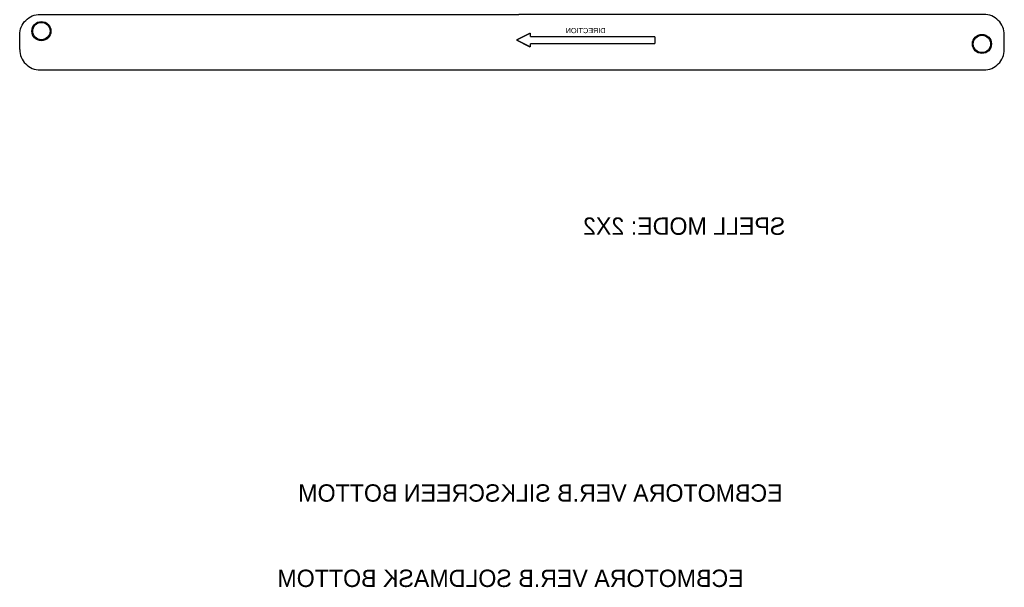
# Model space of a CAD drawing. Extents: x 0 to 144, y -86 to 145.
# Tile 1 of 4: x 0 to 144, y -86 to -3. Entities that reach past the tile are written whole.
import ezdxf

# ---------------------------------------------------------------- set-up
doc = ezdxf.new("R2010")
doc.units = 0
for name, color, linetype in [('BOARD_GEOMETRY_ASSEMBLY_BOTTOM', 3, 'CONTINUOUS'), ('BOARD_GEOMETRY_OUTLINE', 1, 'CONTINUOUS'), ('PACKAGE_GEOMETRY_SILKSCREEN_BOT', 5, 'CONTINUOUS'), ('PACKAGE_GEOMETRY_SOLDERMASK_BOT', 7, 'CONTINUOUS'), ('PIN_BOTTOM', 8, 'CONTINUOUS'), ('PIN_SOLDERMASK_BOTTOM', 9, 'CONTINUOUS')]:
    doc.layers.add(name, color=color, linetype=linetype)

msp = doc.modelspace()

# ---------------------------------------------------------------- linework, layer by layer
at = {"layer": 'BOARD_GEOMETRY_OUTLINE'}
for points in [[(0, -7.130796), (0, -4.997196, -0.414214), (2.9972, -1.999996), (73.119996, -1.999996)], [(144.239996, -7.130796), (144.239996, -4.997196, 0.414214), (141.242796, -1.999996), (73.119996, -1.999996)], [(0, -7.130796, 0.414214), (2.9972, -10.127996)], [(141.242796, -10.127996, 0.414214), (144.239996, -7.130796)]]:
    msp.add_lwpolyline(points, format="xyb", dxfattribs=at)
for points in [[(2.9972, -10.127996), (73.119996, -10.127996)], [(73.119996, -10.127996), (141.242796, -10.127996)]]:
    msp.add_lwpolyline(points, dxfattribs=at)
at = {"layer": 'PACKAGE_GEOMETRY_SILKSCREEN_BOT', "const_width": 0.2032}
for points in [[(74.803254, -4.7371), (72.77862, -5.747004)], [(72.77862, -5.747004), (74.805032, -6.769862)], [(74.803254, -5.247132), (74.803254, -4.7371)], [(74.80427, -5.248148), (74.803254, -5.247132)], [(93.08846, -5.248148), (74.80427, -5.248148)], [(93.08846, -6.26491), (93.08846, -5.248148)], [(74.805032, -6.265672), (74.80427, -6.26491)], [(74.80427, -6.26491), (93.08846, -6.26491)], [(74.805032, -6.769862), (74.805032, -6.265672)]]:
    msp.add_lwpolyline(points, dxfattribs=at)
at = {"layer": 'PIN_BOTTOM'}
for centre in [(3.175, -4.445), (140.97, -6.317996)]:
    msp.add_circle(centre, 1.27, dxfattribs=at)
at = {"layer": 'PIN_SOLDERMASK_BOTTOM'}
for centre in [(3.175, -4.445), (140.97, -6.317996)]:
    msp.add_circle(centre, 1.397, dxfattribs=at)

# ---------------------------------------------------------------- texts
at = {"layer": 'BOARD_GEOMETRY_ASSEMBLY_BOTTOM', "text_generation_flag": 2}
msp.add_text('SPELL MODE: 2X2', height=2.54, dxfattribs=at).set_placement((112.169956, -34.261044))
at = {"layer": 'PACKAGE_GEOMETRY_SILKSCREEN_BOT', "text_generation_flag": 2, "width": 0.833667}
msp.add_text('DIRECTION', height=0.762, dxfattribs=at).set_placement((85.82914, -4.740656))
at = {"layer": 'PACKAGE_GEOMETRY_SILKSCREEN_BOT', "text_generation_flag": 2}
msp.add_text('ECBMOTORA VER.B SILKSCREEN BOTTOM', height=2.54, dxfattribs=at).set_placement((111.768382, -73.32218))
at = {"layer": 'PACKAGE_GEOMETRY_SOLDERMASK_BOT', "text_generation_flag": 2}
msp.add_text('ECBMOTORA VER.B SOLDMASK BOTTOM', height=2.54, dxfattribs=at).set_placement((106.067606, -85.807296))

doc.saveas('drawing.dxf')
